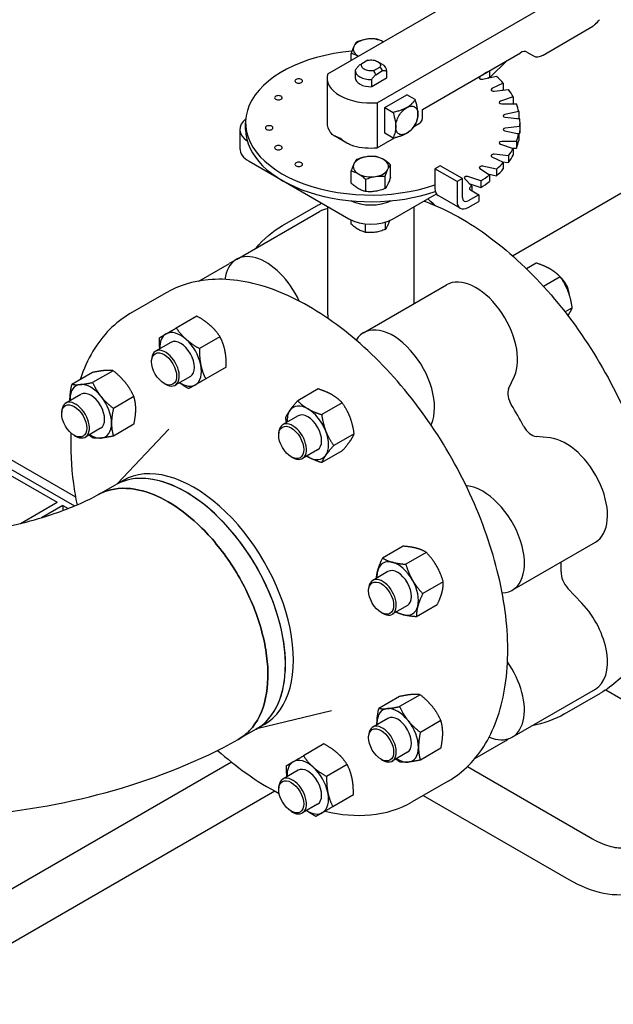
# Model space of a CAD drawing. Header units: inches. Extents: x 17 to 189, y 68 to 193.
# Tile 19 of 43: x 102 to 111, y 115 to 131. Entities that reach past the tile are written whole.
import ezdxf

# ---------------------------------------------------------------- set-up
doc = ezdxf.new("R2010")
doc.units = ezdxf.units.IN
doc.header["$LTSCALE"] = 10.666667
doc.header["$MEASUREMENT"] = 0
doc.layers.get('0').update_dxf_attribs({"lineweight": 25})

msp = doc.modelspace()

# ---------------------------------------------------------------- linework, layer by layer
for p, q in [((114.204, 134.379), (106.553, 129.962)), ((107.345, 129.505), (114.996, 133.922)), ((109.993, 130.266), (110.789, 130.726)), ((108.067, 129.399), (109.634, 130.304)), ((109.734, 130.314), (109.843, 130.251)), ((106.932, 130.181), (106.932, 130.292)), ((107.199, 130.184), (107.103, 130.128)), ((107.353, 130.163), (107.423, 130.122)), ((109.157, 129.918), (109.419, 130.18)), ((106.996, 130.02), (106.996, 129.905)), ((107.294, 130.018), (107.39, 130.073)), ((107.322, 129.953), (107.433, 130.017)), ((107.496, 130.02), (107.496, 129.905)), ((107.496, 130.013), (107.496, 129.898)), ((109.097, 129.994), (108.985, 129.917)), ((109.137, 130.017), (109.137, 129.915)), ((106.546, 129.905), (106.546, 129.186)), ((107.496, 129.898), (107.258, 129.761)), ((107.258, 129.761), (107.258, 129.876)), ((109.029, 129.88), (109.251, 129.927)), ((109.111, 129.897), (109.137, 129.915)), ((109.136, 129.906), (109.113, 129.898)), ((109.157, 129.918), (109.136, 129.906)), ((109.136, 129.915), (109.136, 129.906)), ((109.505, 127.063), (114.54, 129.97)), ((109.359, 129.819), (109.178, 129.731)), ((109.211, 129.691), (109.444, 129.714)), ((109.341, 129.704), (109.359, 129.713)), ((109.359, 129.819), (109.359, 129.713)), ((107.466, 129.427), (107.819, 129.631)), ((107.954, 129.554), (107.819, 129.631)), ((109.517, 129.597), (109.313, 129.529)), ((109.517, 129.597), (109.517, 129.491)), ((107.345, 129.505), (107.345, 128.786)), ((107.466, 129.427), (107.6, 129.35)), ((107.466, 129.019), (107.466, 129.427)), ((108.067, 129.244), (108.067, 129.399)), ((109.333, 129.486), (109.569, 129.486)), ((109.607, 129.364), (109.384, 129.317)), ((109.502, 129.486), (109.517, 129.491)), ((109.607, 129.364), (109.607, 129.257)), ((109.391, 129.272), (109.624, 129.249)), ((109.584, 129.253), (109.607, 129.257)), ((105.155, 129.08), (105.155, 128.774)), ((105.246, 129.08), (105.246, 129.186)), ((107.925, 129.121), (107.925, 129.121)), ((107.943, 129.132), (108.031, 129.182)), ((109.384, 129.056), (109.607, 129.009)), ((109.624, 129.124), (109.391, 129.101)), ((109.624, 129.124), (109.624, 129.018)), ((109.626, 129.08), (109.626, 129.186)), ((106.661, 128.977), (106.661, 128.977)), ((106.86, 128.862), (106.663, 128.976)), ((107.345, 128.786), (107.624, 128.947)), ((107.6, 128.941), (107.466, 129.019)), ((107.713, 128.999), (107.713, 128.999)), ((109.569, 128.887), (109.333, 128.887)), ((109.569, 128.887), (109.569, 128.781)), ((109.584, 129.014), (109.624, 129.018)), ((109.607, 129.009), (109.607, 128.903)), ((106.862, 128.86), (106.862, 128.86)), ((109.313, 128.844), (109.517, 128.775)), ((109.502, 128.781), (109.569, 128.781)), ((109.517, 128.775), (109.517, 128.669)), ((105.302, 128.57), (106.893, 127.651)), ((109.178, 128.642), (109.359, 128.554)), ((109.444, 128.658), (109.211, 128.682)), ((109.444, 128.658), (109.444, 128.552)), ((106.932, 128.22), (106.932, 128.416)), ((107.56, 128.317), (107.56, 128.513)), ((108.353, 128.499), (108.268, 128.45)), ((108.268, 128.45), (108.268, 128.139)), ((108.622, 128.245), (108.268, 128.45)), ((108.707, 128.294), (108.353, 128.499)), ((108.985, 128.456), (109.137, 128.352)), ((109.251, 128.446), (109.029, 128.493)), ((109.251, 128.446), (109.251, 128.34)), ((109.341, 128.563), (109.444, 128.552)), ((109.359, 128.554), (109.359, 128.448)), ((107.162, 128.283), (107.162, 128.088)), ((107.476, 128.136), (107.476, 128.332)), ((108.707, 128.294), (108.622, 128.245)), ((108.707, 127.992), (108.707, 128.294)), ((108.739, 128.293), (108.857, 128.175)), ((108.998, 128.256), (108.794, 128.325)), ((108.998, 128.256), (108.998, 128.15)), ((109.111, 128.37), (109.251, 128.34)), ((109.137, 128.352), (109.137, 128.246)), ((108.622, 128.245), (108.622, 127.935)), ((108.824, 128.209), (108.998, 128.15)), ((108.835, 128.114), (108.968, 128.037)), ((108.857, 128.175), (108.857, 128.101)), ((107.6, 127.651), (108.292, 128.051)), ((108.673, 127.821), (108.32, 128.025)), ((108.968, 128.037), (108.798, 127.939)), ((108.968, 128.037), (108.968, 127.931)), ((105.836, 127.543), (106.411, 127.874)), ((106.559, 126.119), (106.559, 127.844)), ((107.934, 126.297), (107.934, 127.844)), ((108.798, 127.833), (108.968, 127.931)), ((105.1, 127.005), (106.426, 127.77)), ((106.932, 127.567), (106.932, 127.631)), ((107.162, 127.434), (107.162, 127.571)), ((107.476, 127.599), (107.476, 127.483)), ((104.502, 126.659), (104.991, 126.941)), ((109.885, 126.945), (109.729, 126.855)), ((110.268, 126.724), (110.003, 126.571)), ((107.129, 125.833), (108.455, 126.598)), ((103.98, 126.471), (103.405, 126.139)), ((110.459, 126.231), (110.345, 126.165)), ((97.421, 126.163), (102.531, 123.213)), ((104.468, 126.098), (104.14, 125.909)), ((97.377, 126.036), (102.516, 123.069)), ((104.837, 125.77), (104.51, 125.581)), ((104.053, 125.679), (103.81, 125.538)), ((103.746, 125.37), (103.746, 125.395)), ((104.937, 125.286), (104.609, 125.097)), ((102.8, 125.198), (102.473, 125.009)), ((103.132, 125.228), (102.804, 125.039)), ((104.366, 125.137), (104.123, 124.997)), ((109.444, 124.936), (109.536, 125.14)), ((103.945, 125.025), (103.967, 125.013)), ((102.618, 124.85), (102.375, 124.71)), ((103.463, 124.815), (103.136, 124.626)), ((106.405, 124.936), (106.077, 124.747)), ((106.788, 124.715), (106.46, 124.526)), ((102.311, 124.541), (102.311, 124.567)), ((106.083, 124.507), (105.84, 124.367)), ((103.463, 124.373), (103.136, 124.184)), ((108.205, 124.361), (108.211, 124.374)), ((102.51, 124.197), (102.532, 124.184)), ((102.931, 124.309), (102.688, 124.169)), ((103.196, 123.421), (104.022, 124.295)), ((105.775, 124.198), (105.775, 124.224)), ((106.979, 124.222), (106.652, 124.032)), ((110.105, 124.154), (109.883, 124.177)), ((105.974, 123.854), (105.996, 123.841)), ((106.395, 123.966), (106.152, 123.825)), ((106.788, 123.949), (106.46, 123.76)), ((101.487, 123.561), (102.238, 123.127)), ((102.9, 123.251), (103.168, 123.404)), ((103.293, 123.476), (103.167, 123.404)), ((108.78, 123.389), (108.765, 123.39)), ((101.655, 122.791), (102.238, 123.127)), ((102.327, 123.076), (101.988, 122.88)), ((102.327, 123.076), (102.327, 122.994)), ((102.327, 123.076), (102.413, 123.026)), ((109.502, 121.723), (110.828, 122.489)), ((107.761, 122.426), (107.433, 122.237)), ((108.13, 122.327), (107.803, 122.138)), ((107.518, 122.021), (107.275, 121.881)), ((108.401, 121.858), (108.074, 121.669)), ((107.21, 121.712), (107.21, 121.738)), ((110.613, 121.518), (110.39, 121.753)), ((107.409, 121.368), (107.431, 121.355)), ((107.831, 121.48), (107.587, 121.34)), ((108.302, 121.488), (107.975, 121.299)), ((109.502, 119.38), (110.828, 120.145)), ((110.336, 119.748), (110.911, 120.08)), ((110.995, 120.132), (111.665, 119.745)), ((107.7, 120.026), (107.372, 119.837)), ((108.031, 120.055), (107.704, 119.866)), ((105.446, 119.523), (106.617, 119.801)), ((107.518, 119.678), (107.275, 119.538)), ((108.363, 119.643), (108.035, 119.454)), ((105.414, 119.505), (105.135, 119.345)), ((105.543, 119.579), (105.416, 119.506)), ((107.21, 119.369), (107.21, 119.395)), ((108.904, 119.035), (109.393, 119.317)), ((106.497, 119.269), (106.17, 119.08)), ((108.363, 119.201), (108.035, 119.012)), ((105.02, 118.981), (99.446, 115.763)), ((107.409, 119.025), (107.431, 119.012)), ((107.831, 119.137), (107.587, 118.996)), ((106.083, 118.849), (105.84, 118.709)), ((106.867, 118.941), (106.539, 118.752)), ((108.785, 118.907), (110.782, 117.755)), ((108.48, 118.677), (107.905, 118.345)), ((105.713, 118.515), (99.821, 115.113)), ((105.775, 118.54), (105.775, 118.566)), ((106.966, 118.457), (106.639, 118.268)), ((108.082, 118.447), (110.407, 117.105)), ((105.974, 118.196), (105.996, 118.183)), ((106.395, 118.308), (106.152, 118.168))]:
    msp.add_line(p, q)
for centre, major_axis, ratio, start_param, end_param in [((110.754, 131.032), (0.2, 0.346), 0.57735, 4.173785, 4.45059), ((107.246, 130.361), (-0.282, 0), 0.57735, 5.497787, 6.021386), ((107.246, 130.361), (0.282, 0), 0.57735, 1.832596, 2.356194), ((107.246, 130.361), (0.282, 0), 0.57735, 0.788778, 1.832596), ((107.246, 129.186), (-2, 0), 0.57735, 4.863945, 8.390195), ((107.246, 130.361), (-0.282, 0), 0.57735, 6.021386, 7.065203), ((109.634, 130.141), (0.1, 0.173), 0.57735, 0, 0.785398), ((109.993, 130.511), (-0.15, -0.26), 0.57735, 0, 0.785398), ((107.246, 130.02), (-0.25, 0), 0.57735, 6.235513, 7.901654), ((107.246, 130.02), (0.25, 0), 0.57735, 6.235513, 7.068583), ((106.094, 129.852), (-0.06, 0), 0.57735, 5.497787, 8.63938), ((106.094, 129.852), (0.06, 0), 0.57735, 5.497787, 8.63938), ((107.246, 129.905), (-0.7, 0), 0.57735, 6.141288, 7.995879), ((107.246, 129.905), (-0.25, 0), 0.57735, 0, 1.618469), ((107.246, 129.905), (0.25, 0), 0.57735, 6.235513, 6.283185), ((109.016, 129.902), (-0.04, 0), 0.57735, 5.585054, 8.203047), ((107.246, 129.186), (2.38, 0), 0.57735, 0.478287, 0.56891), ((109.204, 129.713), (-0.04, 0), 0.57735, 5.410521, 8.028515), ((107.246, 129.186), (2.38, 0), 0.57735, 0.303754, 0.394377), ((105.769, 129.584), (-0.06, 0), 0.57735, 5.497787, 8.63938), ((105.769, 129.584), (0.06, 0), 0.57735, 5.497787, 8.63938), ((109.333, 129.509), (-0.04, 0), 0.57735, 5.235988, 7.853982), ((107.246, 129.186), (2.38, 0), 0.57735, 0.129221, 0.219844), ((105.655, 129.08), (-0.5, 0), 0.57735, 5.660303, 6.981336), ((107.246, 129.08), (0.5, 0), 0.57735, 0.723141, 0.723202), ((107.246, 129.08), (0.5, 0), 0.57735, 0.574329, 0.574359), ((107.246, 129.186), (-0.5, 0), 0.57735, 3.571272, 3.57131), ((108.031, 129.223), (0.025, 0.0433), 0.57735, 3.926991, 5.497787), ((109.398, 129.295), (-0.04, 0), 0.57735, 5.061455, 7.679449), ((107.246, 129.186), (2.38, 0), 0.57735, 6.237874, 6.328497), ((107.246, 129.08), (-2, 0), 0.57735, 0, 2.110545), ((105.623, 129.104), (-0.06, 0), 0.57735, 5.497787, 8.63938), ((105.623, 129.104), (0.06, 0), 0.57735, 5.497787, 8.63938), ((107.246, 129.186), (-0.7, 0), 0.57735, 0, 0.405147), ((109.398, 129.078), (-0.04, 0), 0.57735, 4.886922, 7.504916), ((107.246, 129.08), (2.38, 0), 0.57735, 6.237874, 6.283185), ((109.333, 128.864), (-0.04, 0), 0.57735, 4.712389, 7.330383), ((107.246, 129.186), (2.38, 0), 0.57735, 6.063341, 6.153964), ((107.246, 129.08), (2.38, 0), 0.57735, 6.063341, 6.153964), ((105.655, 128.774), (-0.5, 0), 0.57735, 0, 0.785398), ((105.769, 128.789), (-0.06, 0), 0.57735, 5.497787, 8.63938), ((105.769, 128.789), (0.06, 0), 0.57735, 5.497787, 8.63938), ((107.246, 129.186), (-0.7, 0), 0.57735, 1.165649, 1.712693), ((107.246, 129.186), (2.38, 0), 0.57735, 5.888808, 5.979431), ((107.246, 128.485), (-0.281, 0), 0.57735, 5.497787, 6.021386), ((107.246, 128.485), (0.282, 0), 0.57735, 1.832596, 2.356194), ((107.246, 128.485), (0.282, 0), 0.57735, 0.785398, 1.832596), ((107.246, 128.485), (0.282, 0), 0.57735, 6.021386, 7.068583), ((109.204, 128.659), (-0.04, 0), 0.57735, 4.537856, 7.15585), ((107.246, 129.08), (2.38, 0), 0.57735, 5.888808, 5.979431), ((106.094, 128.521), (-0.06, 0), 0.57735, 5.497787, 8.63938), ((106.094, 128.521), (0.06, 0), 0.57735, 5.497787, 8.63938), ((107.246, 128.485), (-0.282, 0), 0.57735, 6.021386, 7.068583), ((107.246, 128.485), (0.282, 0), 0.57735, 4.974188, 6.021386), ((109.016, 128.471), (-0.04, 0), 0.57735, 4.363323, 6.981317), ((107.246, 129.186), (-2.38, 0), 0.57735, 2.572682, 2.663305), ((107.246, 129.08), (2.38, 0), 0.57735, 5.714275, 5.804898), ((107.246, 128.485), (-0.282, 0), 0.57735, 0.785398, 1.832596), ((108.774, 128.305), (-0.04, 0), 0.57735, 4.18879, 6.806784), ((107.246, 129.186), (-2.38, 0), 0.57735, 2.398149, 2.488772), ((108.445, 128.241), (-0.125, -0.217), 0.57735, 5.497787, 6.283185), ((108.877, 128.139), (-0.06, 0), 0.57735, 5.444483, 7.068583), ((107.246, 129.186), (-2.38, 0), 0.57735, 2.302891, 2.31424), ((107.246, 129.08), (2.38, 0), 0.57735, 5.539742, 5.630365), ((107.246, 128.162), (-0.5, 0), 0.57735, 0.872646, 2.268947), ((108.798, 128.045), (-0.065, -0.113), 0.57735, 5.497787, 7.068583), ((106.895, 126.958), (-0.469, 0.812), 0.57735, 6.028741, 6.283185), ((108.187, 127.704), (-0.141, 0.244), 0.57735, 5.070766, 5.443602), ((108.165, 127.692), (0.156, -0.271), 0.57735, 1.931093, 2.157251), ((108.798, 128.037), (-0.125, -0.217), 0.57735, 5.497787, 7.068583), ((107.246, 127.856), (0.5, 0), 0.57735, 3.926991, 5.497787), ((105.569, 126.193), (-0.469, 0.812), 0.57735, 4.56153, 6.918698), ((105.459, 126.13), (-0.469, 0.812), 0.57735, 6.1664, 6.283185), ((108.924, 125.786), (-0.469, 0.812), 0.57735, 3.534292, 6.283185), ((110.217, 126.533), (-0.141, 0.244), 0.57735, 3.986235, 5.264938), ((110.195, 126.52), (0.156, -0.271), 0.57735, 0.976833, 1.95071), ((107.246, 125.161), (0.443, -1.654), 0.317837, 4.01195, 4.053022), ((107.598, 125.021), (-0.469, 0.812), 0.57735, 3.534292, 6.586581), ((104.21, 125.408), (-0.234, 0.406), 0.57735, 0, 0.841069), ((104.21, 125.408), (-0.234, 0.406), 0.57735, 5.235988, 6.283185), ((103.967, 125.268), (0.156, -0.271), 0.57735, 5.497787, 10.210176), ((104.21, 125.408), (-0.156, 0.271), 0.57735, 3.141593, 6.283185), ((104.21, 125.408), (-0.234, 0.406), 0.57735, 4.18879, 5.235988), ((104.21, 125.408), (0.234, -0.406), 0.57735, 0, 1.047198), ((102.775, 124.58), (-0.234, 0.406), 0.57735, 6.021386, 7.068583), ((102.775, 124.58), (-0.234, 0.406), 0.57735, 4.974188, 6.021386), ((104.21, 125.408), (0.234, -0.406), 0.57735, 5.442117, 6.283185), ((102.775, 124.58), (-0.156, 0.271), 0.57735, 3.141593, 6.283185), ((102.775, 124.58), (-0.234, 0.406), 0.57735, 3.926991, 4.974188), ((109.608, 124.764), (-0.125, 0.217), 0.57735, 0.392699, 1.628307), ((102.532, 124.439), (0.156, -0.271), 0.57735, 5.497787, 10.210176), ((102.775, 124.58), (0.234, -0.406), 0.57735, 3.926991, 3.982661), ((106.239, 124.236), (-0.234, 0.406), 0.57735, 5.497787, 6.544985), ((107.909, 123.543), (-1.68, 2.91), 0.57735, 4.654879, 4.769899), ((106.239, 124.236), (-0.234, 0.406), 0.57735, 0.261799, 0.841069), ((106.239, 124.236), (-0.156, 0.271), 0.57735, 3.141593, 6.283185), ((106.239, 124.236), (-0.234, 0.406), 0.57735, 4.45059, 5.497787), ((102.775, 124.58), (0.234, -0.406), 0.57735, 6.021386, 7.068583), ((105.996, 124.096), (0.156, -0.271), 0.57735, 5.497787, 10.210176), ((109.815, 124.404), (0.125, -0.217), 0.57735, 4.654879, 5.890486), ((102.775, 124.58), (0.234, -0.406), 0.57735, 5.442117, 6.021386), ((106.239, 124.236), (0.234, -0.406), 0.57735, 0.261799, 1.308997), ((110.359, 123.301), (0.469, -0.812), 0.57735, 0, 2.748894), ((106.239, 124.236), (0.234, -0.406), 0.57735, 5.442117, 5.497787), ((106.239, 124.236), (0.234, -0.406), 0.57735, 5.497787, 6.544985), ((104.291, 121.454), (1.125, -1.949), 0.57735, 6.281636, 9.422303), ((104.418, 121.528), (1.125, -1.949), 0.57735, 0, 3.141593), ((104.291, 121.454), (-1.125, 1.949), 0.57735, 5.105088, 6.28071), ((109.033, 122.535), (0.469, -0.812), 0.57735, 5.97979, 9.032079), ((104.291, 121.454), (1.125, -1.949), 0.57735, 6.281636, 8.246681), ((107.674, 121.751), (-0.234, 0.406), 0.57735, 5.759587, 6.806784), ((107.674, 121.751), (-0.234, 0.406), 0.57735, 4.712389, 5.759587), ((107.909, 123.543), (-1.68, 2.91), 0.57735, 3.86948, 3.928386), ((107.674, 121.751), (0.234, -0.406), 0.57735, 3.665191, 3.982661), ((107.674, 121.751), (-0.156, 0.271), 0.57735, 3.141593, 6.283185), ((110.458, 121.903), (-0.125, 0.217), 0.57735, 0.727888, 1.963495), ((107.431, 121.61), (0.156, -0.271), 0.57735, 5.497787, 10.210176), ((107.674, 121.751), (-0.234, 0.406), 0.57735, 3.665191, 4.712389), ((110.359, 120.957), (0.469, -0.812), 0.57735, 0, 1.963495), ((107.674, 121.751), (0.234, -0.406), 0.57735, 5.442117, 5.759587), ((107.674, 121.751), (0.234, -0.406), 0.57735, 5.759587, 6.806784), ((109.033, 120.192), (0.469, -0.812), 0.57735, 5.647673, 8.004841), ((107.674, 119.407), (-0.234, 0.406), 0.57735, 6.021386, 7.068583), ((107.674, 119.407), (-0.234, 0.406), 0.57735, 4.974188, 6.021386), ((107.674, 119.407), (-0.156, 0.271), 0.57735, 3.141593, 6.283185), ((107.674, 119.407), (-0.234, 0.406), 0.57735, 3.926991, 4.974188), ((107.431, 119.267), (0.156, -0.271), 0.57735, 5.497787, 10.210176), ((107.674, 119.407), (0.234, -0.406), 0.57735, 3.926991, 3.982661), ((108.924, 120.129), (0.469, -0.812), 0.57735, 0, 0.116785), ((107.674, 119.407), (0.234, -0.406), 0.57735, 6.021386, 7.068583), ((106.239, 118.579), (-0.234, 0.406), 0.57735, 0, 0.841069), ((106.239, 118.579), (-0.234, 0.406), 0.57735, 5.235988, 6.283185), ((107.674, 119.407), (0.234, -0.406), 0.57735, 5.442117, 6.021386), ((106.239, 118.579), (-0.156, 0.271), 0.57735, 3.141593, 6.283185), ((106.239, 118.579), (-0.234, 0.406), 0.57735, 4.18879, 5.235988), ((105.996, 118.438), (0.156, -0.271), 0.57735, 5.497787, 10.210176), ((106.239, 118.579), (0.234, -0.406), 0.57735, 0, 1.047198), ((106.239, 118.579), (0.234, -0.406), 0.57735, 5.442117, 6.283185)]:
    msp.add_ellipse(centre, major_axis=major_axis, ratio=ratio, start_param=start_param, end_param=end_param)
for centre, major_axis in [((103.945, 125.255), (-0.141, 0.244)), ((102.51, 124.426), (-0.141, 0.244)), ((105.974, 124.083), (0.141, -0.244)), ((107.409, 121.598), (0.141, -0.244)), ((107.409, 119.254), (0.141, -0.244)), ((105.974, 118.426), (0.141, -0.244))]:
    msp.add_ellipse(centre, major_axis=major_axis, ratio=0.57735)
for points in [[(110.823, 130.755), (110.812, 130.743), (110.801, 130.732), (110.789, 130.726)], [(107.103, 130.128), (107.09, 130.121), (107.076, 130.113), (107.06, 130.104)], [(107.322, 129.953), (107.311, 129.977), (107.302, 129.999), (107.294, 130.018)], [(107.39, 130.073), (107.402, 130.057), (107.417, 130.038), (107.433, 130.017)], [(106.411, 127.874), (106.427, 127.884), (106.443, 127.893), (106.46, 127.902)], [(105.412, 127.185), (105.534, 127.33), (105.677, 127.451), (105.836, 127.543)], [(110.336, 119.748), (110.177, 119.657), (110.001, 119.593), (109.814, 119.56)]]:
    msp.add_open_spline(points, degree=3)
for points, knots in [([(107.017, 130.474), (107.01, 130.465), (107.003, 130.455), (106.989, 130.432), (106.982, 130.419), (106.974, 130.404)], [0, 0, 0, 0, 0.002088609, 0.002088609, 0.004177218, 0.004177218, 0.004177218, 0.004177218]), ([(107.173, 130.518), (107.147, 130.514), (107.12, 130.508), (107.068, 130.493), (107.042, 130.484), (107.017, 130.474)], [0, 0, 0, 0, 0.002088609, 0.002088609, 0.004177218, 0.004177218, 0.004177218, 0.004177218]), ([(107.33, 130.522), (107.305, 130.524), (107.279, 130.526), (107.227, 130.525), (107.2, 130.523), (107.173, 130.518)], [0, 0, 0, 0, 0.002088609, 0.002088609, 0.004177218, 0.004177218, 0.004177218, 0.004177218]), ([(107.445, 130.477), (107.425, 130.488), (107.406, 130.497), (107.368, 130.512), (107.349, 130.518), (107.33, 130.522)], [0.000023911, 0.000023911, 0.000023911, 0.000023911, 0.002088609, 0.002088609, 0.004177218, 0.004177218, 0.004177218, 0.004177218]), ([(106.974, 130.404), (106.967, 130.388), (106.96, 130.371), (106.946, 130.333), (106.939, 130.313), (106.932, 130.292)], [0, 0, 0, 0, 0.002088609, 0.002088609, 0.004177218, 0.004177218, 0.004177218, 0.004177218]), ([(106.932, 130.292), (106.951, 130.288), (106.97, 130.282), (107.008, 130.267), (107.027, 130.258), (107.047, 130.247)], [0, 0, 0, 0, 0.002088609, 0.002088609, 0.004153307, 0.004153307, 0.004153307, 0.004153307]), ([(107.199, 130.184), (107.225, 130.189), (107.254, 130.189), (107.308, 130.182), (107.333, 130.174), (107.373, 130.151), (107.387, 130.137), (107.4, 130.105), (107.398, 130.089), (107.39, 130.073)], [0, 0, 0, 0, 0.25, 0.25, 0.5, 0.5, 0.75, 0.75, 1, 1, 1, 1]), ([(107.06, 130.104), (107.049, 130.092), (107.038, 130.08), (107.017, 130.054), (107.007, 130.041), (106.997, 130.027)], [0, 0, 0, 0, 0.001296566, 0.001296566, 0.002593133, 0.002593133, 0.002593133, 0.002593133]), ([(107.294, 130.018), (107.268, 130.013), (107.239, 130.012), (107.185, 130.02), (107.159, 130.028), (107.12, 130.051), (107.106, 130.065), (107.093, 130.097), (107.094, 130.113), (107.103, 130.128)], [0, 0, 0, 0, 0.25, 0.25, 0.5, 0.5, 0.75, 0.75, 1, 1, 1, 1]), ([(107.433, 130.017), (107.444, 130.018), (107.455, 130.018), (107.476, 130.017), (107.486, 130.015), (107.496, 130.013)], [0, 0, 0, 0, 0.001296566, 0.001296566, 0.002593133, 0.002593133, 0.002593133, 0.002593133]), ([(107.258, 129.876), (107.268, 129.89), (107.279, 129.903), (107.3, 129.928), (107.31, 129.941), (107.322, 129.953)], [0, 0, 0, 0, 0.001296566, 0.001296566, 0.002593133, 0.002593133, 0.002593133, 0.002593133]), ([(107.954, 129.554), (107.948, 129.546), (107.943, 129.539), (107.935, 129.529), (107.932, 129.526), (107.928, 129.521), (107.926, 129.518), (107.924, 129.516), (107.923, 129.514), (107.922, 129.514), (107.922, 129.513), (107.916, 129.507), (107.911, 129.501), (107.903, 129.493), (107.9, 129.49), (107.896, 129.486), (107.894, 129.484), (107.892, 129.482), (107.891, 129.481), (107.89, 129.48), (107.879, 129.47), (107.868, 129.461), (107.845, 129.443), (107.832, 129.435), (107.819, 129.427)], [0, 0, 0, 0, 0.125, 0.125, 0.1875, 0.1875, 0.21875, 0.234375, 0.242188, 0.242188, 0.25, 0.25, 0.375, 0.375, 0.4375, 0.4375, 0.46875, 0.484375, 0.484375, 0.5, 0.5, 0.75, 0.75, 1, 1, 1, 1]), ([(107.996, 129.325), (107.996, 129.341), (107.995, 129.356), (107.992, 129.381), (107.991, 129.389), (107.99, 129.402), (107.989, 129.406), (107.988, 129.413), (107.987, 129.416), (107.987, 129.42), (107.986, 129.422), (107.986, 129.423), (107.986, 129.424), (107.982, 129.443), (107.978, 129.464), (107.967, 129.507), (107.961, 129.529), (107.954, 129.554)], [0, 0, 0, 0, 0.25, 0.25, 0.375, 0.375, 0.4375, 0.4375, 0.46875, 0.484375, 0.492187, 0.492187, 0.5, 0.5, 0.75, 0.75, 1, 1, 1, 1]), ([(107.819, 129.427), (107.806, 129.42), (107.792, 129.413), (107.769, 129.402), (107.761, 129.399), (107.749, 129.394), (107.745, 129.393), (107.739, 129.39), (107.736, 129.389), (107.732, 129.388), (107.731, 129.387), (107.73, 129.387), (107.729, 129.387), (107.71, 129.38), (107.69, 129.374), (107.648, 129.362), (107.625, 129.356), (107.6, 129.35)], [0, 0, 0, 0, 0.25, 0.25, 0.375, 0.375, 0.4375, 0.4375, 0.46875, 0.484375, 0.492188, 0.492188, 0.5, 0.5, 0.75, 0.75, 1, 1, 1, 1]), ([(107.642, 129.121), (107.642, 129.148), (107.647, 129.177), (107.665, 129.237), (107.678, 129.267), (107.71, 129.324), (107.73, 129.35), (107.773, 129.395), (107.796, 129.414), (107.819, 129.427)], [0, 0, 0, 0, 0.25, 0.25, 0.5, 0.5, 0.75, 0.75, 1, 1, 1, 1]), ([(107.819, 129.427), (107.842, 129.441), (107.865, 129.449), (107.908, 129.453), (107.928, 129.449), (107.96, 129.43), (107.974, 129.415), (107.991, 129.376), (107.996, 129.352), (107.996, 129.325)], [0, 0, 0, 0, 0.25, 0.25, 0.5, 0.5, 0.75, 0.75, 1, 1, 1, 1]), ([(107.6, 129.35), (107.604, 129.337), (107.607, 129.325), (107.612, 129.307), (107.614, 129.301), (107.616, 129.293), (107.617, 129.289), (107.618, 129.284), (107.619, 129.282), (107.619, 129.28), (107.619, 129.279), (107.622, 129.268), (107.624, 129.258), (107.628, 129.244), (107.629, 129.239), (107.63, 129.232), (107.631, 129.228), (107.631, 129.225), (107.632, 129.222), (107.632, 129.221), (107.636, 129.202), (107.638, 129.185), (107.641, 129.152), (107.642, 129.137), (107.642, 129.121)], [0, 0, 0, 0, 0.125, 0.125, 0.1875, 0.1875, 0.21875, 0.234375, 0.242188, 0.242188, 0.25, 0.25, 0.375, 0.375, 0.4375, 0.4375, 0.46875, 0.484375, 0.484375, 0.5, 0.5, 0.75, 0.75, 1, 1, 1, 1]), ([(107.996, 129.325), (107.996, 129.299), (107.991, 129.269), (107.974, 129.21), (107.96, 129.179), (107.928, 129.123), (107.908, 129.096), (107.865, 129.051), (107.842, 129.032), (107.819, 129.019)], [0, 0, 0, 0, 0.25, 0.25, 0.5, 0.5, 0.75, 0.75, 1, 1, 1, 1]), ([(107.954, 129.146), (107.957, 129.154), (107.961, 129.162), (107.966, 129.174), (107.967, 129.178), (107.969, 129.184), (107.97, 129.187), (107.972, 129.191), (107.972, 129.192), (107.973, 129.193), (107.973, 129.194), (107.975, 129.201), (107.978, 129.209), (107.981, 129.22), (107.982, 129.223), (107.984, 129.229), (107.984, 129.232), (107.985, 129.234), (107.985, 129.236), (107.986, 129.237), (107.989, 129.252), (107.992, 129.266), (107.995, 129.295), (107.996, 129.31), (107.996, 129.325)], [0, 0, 0, 0, 0.125, 0.125, 0.1875, 0.1875, 0.21875, 0.234375, 0.242188, 0.242188, 0.25, 0.25, 0.375, 0.375, 0.4375, 0.4375, 0.46875, 0.484375, 0.484375, 0.5, 0.5, 0.75, 0.75, 1, 1, 1, 1]), ([(107.642, 129.121), (107.642, 129.106), (107.641, 129.091), (107.639, 129.069), (107.638, 129.062), (107.636, 129.052), (107.635, 129.048), (107.634, 129.043), (107.634, 129.04), (107.633, 129.037), (107.633, 129.036), (107.632, 129.035), (107.632, 129.034), (107.629, 129.019), (107.624, 129.004), (107.613, 128.973), (107.607, 128.958), (107.6, 128.941)], [0, 0, 0, 0, 0.25, 0.25, 0.375, 0.375, 0.4375, 0.4375, 0.46875, 0.484375, 0.492187, 0.492187, 0.5, 0.5, 0.75, 0.75, 1, 1, 1, 1]), ([(107.819, 129.019), (107.796, 129.006), (107.773, 128.998), (107.73, 128.993), (107.71, 128.997), (107.678, 129.016), (107.665, 129.031), (107.647, 129.07), (107.642, 129.094), (107.642, 129.121)], [0, 0, 0, 0, 0.25, 0.25, 0.5, 0.5, 0.75, 0.75, 1, 1, 1, 1]), ([(107.819, 129.019), (107.832, 129.027), (107.845, 129.035), (107.862, 129.048), (107.868, 129.052), (107.876, 129.059), (107.879, 129.062), (107.883, 129.065), (107.885, 129.067), (107.887, 129.069), (107.888, 129.07), (107.889, 129.071), (107.889, 129.071), (107.901, 129.082), (107.912, 129.093), (107.933, 129.118), (107.943, 129.131), (107.954, 129.146)], [0, 0, 0, 0, 0.25, 0.25, 0.375, 0.375, 0.4375, 0.4375, 0.46875, 0.484375, 0.492187, 0.492187, 0.5, 0.5, 0.75, 0.75, 1, 1, 1, 1]), ([(106.751, 128.942), (106.73, 128.947), (106.713, 128.953), (106.693, 128.961), (106.687, 128.964), (106.679, 128.967), (106.676, 128.969), (106.673, 128.97), (106.671, 128.971), (106.669, 128.972), (106.668, 128.973), (106.668, 128.973), (106.668, 128.973), (106.667, 128.973), (106.667, 128.973), (106.667, 128.973), (106.652, 128.982), (106.639, 128.99), (106.618, 129.009), (106.61, 129.018), (106.603, 129.027)], [0, 0, 0, 0, 0.25, 0.25, 0.375, 0.375, 0.4375, 0.4375, 0.46875, 0.484375, 0.492188, 0.496094, 0.498047, 0.499023, 0.499023, 0.5, 0.5, 0.75, 0.75, 1, 1, 1, 1]), ([(106.97, 128.815), (106.955, 128.819), (106.936, 128.825), (106.907, 128.837), (106.897, 128.842), (106.881, 128.85), (106.875, 128.853), (106.867, 128.858), (106.863, 128.86), (106.858, 128.863), (106.855, 128.865), (106.854, 128.865), (106.854, 128.866), (106.853, 128.866), (106.853, 128.866), (106.853, 128.866), (106.841, 128.873), (106.826, 128.883), (106.792, 128.907), (106.772, 128.923), (106.751, 128.942)], [0, 0, 0, 0, 0.25, 0.25, 0.375, 0.375, 0.4375, 0.4375, 0.46875, 0.484375, 0.492187, 0.496094, 0.498047, 0.499023, 0.499023, 0.5, 0.5, 0.75, 0.75, 1, 1, 1, 1]), ([(107.6, 128.941), (107.613, 128.945), (107.625, 128.948), (107.643, 128.952), (107.649, 128.954), (107.657, 128.956), (107.661, 128.957), (107.666, 128.959), (107.668, 128.959), (107.67, 128.96), (107.67, 128.96), (107.681, 128.963), (107.691, 128.966), (107.706, 128.971), (107.71, 128.972), (107.717, 128.974), (107.721, 128.976), (107.724, 128.977), (107.726, 128.978), (107.727, 128.978), (107.746, 128.984), (107.762, 128.991), (107.792, 129.004), (107.806, 129.011), (107.819, 129.019)], [0, 0, 0, 0, 0.125, 0.125, 0.1875, 0.1875, 0.21875, 0.234375, 0.242188, 0.242188, 0.25, 0.25, 0.375, 0.375, 0.4375, 0.4375, 0.46875, 0.484375, 0.484375, 0.5, 0.5, 0.75, 0.75, 1, 1, 1, 1]), ([(107.017, 128.597), (107.01, 128.589), (107.003, 128.579), (106.989, 128.556), (106.982, 128.543), (106.974, 128.527)], [0, 0, 0, 0, 0.002088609, 0.002088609, 0.004177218, 0.004177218, 0.004177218, 0.004177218]), ([(107.173, 128.642), (107.147, 128.638), (107.12, 128.632), (107.068, 128.617), (107.042, 128.607), (107.017, 128.597)], [0, 0, 0, 0, 0.002088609, 0.002088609, 0.004177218, 0.004177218, 0.004177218, 0.004177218]), ([(107.33, 128.646), (107.305, 128.648), (107.279, 128.649), (107.227, 128.648), (107.2, 128.646), (107.173, 128.642)], [0, 0, 0, 0, 0.002088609, 0.002088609, 0.004177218, 0.004177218, 0.004177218, 0.004177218]), ([(107.445, 128.6), (107.426, 128.611), (107.406, 128.621), (107.368, 128.635), (107.349, 128.641), (107.33, 128.646)], [0, 0, 0, 0, 0.002088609, 0.002088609, 0.004177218, 0.004177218, 0.004177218, 0.004177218]), ([(107.56, 128.513), (107.542, 128.53), (107.523, 128.546), (107.484, 128.576), (107.465, 128.589), (107.445, 128.6)], [0, 0, 0, 0, 0.002088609, 0.002088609, 0.004177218, 0.004177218, 0.004177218, 0.004177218]), ([(106.974, 128.527), (106.967, 128.512), (106.96, 128.494), (106.946, 128.457), (106.939, 128.437), (106.932, 128.416)], [0, 0, 0, 0, 0.002088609, 0.002088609, 0.004177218, 0.004177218, 0.004177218, 0.004177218]), ([(106.932, 128.416), (106.951, 128.411), (106.97, 128.406), (107.008, 128.391), (107.028, 128.381), (107.047, 128.37)], [0, 0, 0, 0, 0.002088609, 0.002088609, 0.004177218, 0.004177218, 0.004177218, 0.004177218]), ([(107.476, 128.332), (107.483, 128.353), (107.49, 128.373), (107.504, 128.41), (107.511, 128.428), (107.518, 128.443)], [0, 0, 0, 0, 0.002088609, 0.002088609, 0.004177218, 0.004177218, 0.004177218, 0.004177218]), ([(107.518, 128.443), (107.525, 128.458), (107.533, 128.472), (107.547, 128.495), (107.553, 128.505), (107.56, 128.513)], [0, 0, 0, 0, 0.002088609, 0.002088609, 0.004177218, 0.004177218, 0.004177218, 0.004177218]), ([(107.047, 128.37), (107.067, 128.359), (107.086, 128.346), (107.125, 128.316), (107.143, 128.3), (107.162, 128.283)], [0, 0, 0, 0, 0.002088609, 0.002088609, 0.004177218, 0.004177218, 0.004177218, 0.004177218]), ([(107.162, 128.283), (107.188, 128.293), (107.214, 128.303), (107.266, 128.318), (107.292, 128.324), (107.319, 128.328)], [0, 0, 0, 0, 0.002088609, 0.002088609, 0.004177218, 0.004177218, 0.004177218, 0.004177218]), ([(107.319, 128.328), (107.346, 128.332), (107.372, 128.334), (107.425, 128.335), (107.451, 128.334), (107.476, 128.332)], [0, 0, 0, 0, 0.002088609, 0.002088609, 0.004177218, 0.004177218, 0.004177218, 0.004177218]), ([(107.56, 128.317), (107.553, 128.296), (107.547, 128.276), (107.533, 128.239), (107.525, 128.222), (107.518, 128.206)], [0, 0, 0, 0, 0.002088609, 0.002088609, 0.004177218, 0.004177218, 0.004177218, 0.004177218]), ([(107.047, 128.133), (107.028, 128.145), (107.008, 128.158), (106.97, 128.187), (106.951, 128.203), (106.932, 128.22)], [0, 0, 0, 0, 0.002088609, 0.002088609, 0.004177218, 0.004177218, 0.004177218, 0.004177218]), ([(107.162, 128.088), (107.143, 128.092), (107.125, 128.098), (107.086, 128.113), (107.067, 128.122), (107.047, 128.133)], [0, 0, 0, 0, 0.002088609, 0.002088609, 0.004177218, 0.004177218, 0.004177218, 0.004177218]), ([(107.476, 128.136), (107.451, 128.126), (107.425, 128.117), (107.372, 128.101), (107.346, 128.095), (107.319, 128.091)], [0, 0, 0, 0, 0.002088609, 0.002088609, 0.004177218, 0.004177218, 0.004177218, 0.004177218]), ([(107.518, 128.206), (107.511, 128.191), (107.504, 128.177), (107.49, 128.154), (107.483, 128.145), (107.476, 128.136)], [0, 0, 0, 0, 0.002088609, 0.002088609, 0.004177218, 0.004177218, 0.004177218, 0.004177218]), ([(107.319, 128.091), (107.292, 128.087), (107.266, 128.085), (107.214, 128.084), (107.188, 128.085), (107.162, 128.088)], [0, 0, 0, 0, 0.002088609, 0.002088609, 0.004177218, 0.004177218, 0.004177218, 0.004177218]), ([(108.092, 127.935), (108.126, 127.923), (108.16, 127.91), (108.533, 127.763), (108.879, 127.561), (109.551, 127.043), (109.878, 126.727), (110.478, 126.013), (110.752, 125.615), (111.221, 124.777), (111.415, 124.338), (111.704, 123.461), (111.799, 123.024), (111.879, 122.195), (111.864, 121.804), (111.724, 121.107), (111.6, 120.801), (111.284, 120.356), (111.11, 120.195), (110.911, 120.08)], [5.701332, 5.701332, 5.701332, 5.701332, 5.733808, 5.733808, 6.05577, 6.05577, 6.378045, 6.378045, 6.699921, 6.699921, 7.02165, 7.02165, 7.343577, 7.343577, 7.6659, 7.6659, 7.987561, 7.987561, 8.246681, 8.246681, 8.246681, 8.246681]), ([(107.547, 127.625), (107.545, 127.618), (107.542, 127.611), (107.533, 127.586), (107.525, 127.568), (107.518, 127.553)], [0.001341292, 0.001341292, 0.001341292, 0.001341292, 0.002088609, 0.002088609, 0.004177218, 0.004177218, 0.004177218, 0.004177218]), ([(107.047, 127.48), (107.028, 127.491), (107.008, 127.505), (106.97, 127.534), (106.951, 127.55), (106.932, 127.567)], [0, 0, 0, 0, 0.002088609, 0.002088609, 0.004177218, 0.004177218, 0.004177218, 0.004177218]), ([(107.162, 127.434), (107.143, 127.439), (107.125, 127.445), (107.086, 127.46), (107.067, 127.469), (107.047, 127.48)], [0, 0, 0, 0, 0.002088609, 0.002088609, 0.004177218, 0.004177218, 0.004177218, 0.004177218]), ([(107.476, 127.483), (107.451, 127.473), (107.425, 127.464), (107.372, 127.448), (107.346, 127.442), (107.319, 127.438)], [0, 0, 0, 0, 0.002088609, 0.002088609, 0.004177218, 0.004177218, 0.004177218, 0.004177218]), ([(107.518, 127.553), (107.511, 127.538), (107.504, 127.524), (107.49, 127.501), (107.483, 127.491), (107.476, 127.483)], [0, 0, 0, 0, 0.002088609, 0.002088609, 0.004177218, 0.004177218, 0.004177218, 0.004177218]), ([(107.319, 127.438), (107.292, 127.434), (107.266, 127.432), (107.214, 127.431), (107.188, 127.432), (107.162, 127.434)], [0, 0, 0, 0, 0.002088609, 0.002088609, 0.004177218, 0.004177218, 0.004177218, 0.004177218]), ([(108.48, 118.677), (108.72, 118.815), (108.922, 119.019), (109.232, 119.538), (109.338, 119.855), (109.445, 120.57), (109.443, 120.971), (109.331, 121.812), (109.22, 122.253), (108.902, 123.13), (108.694, 123.567), (108.203, 124.391), (107.919, 124.779), (107.304, 125.468), (106.973, 125.768), (106.296, 126.252), (105.949, 126.435), (105.276, 126.662), (104.949, 126.707), (104.405, 126.656), (104.18, 126.586), (103.98, 126.471)], [4.31969, 4.31969, 4.31969, 4.31969, 4.631101, 4.631101, 4.94841, 4.94841, 5.270372, 5.270372, 5.592646, 5.592646, 5.914523, 5.914523, 6.236252, 6.236252, 6.558179, 6.558179, 6.880501, 6.880501, 7.202163, 7.202163, 7.461283, 7.461283, 7.461283, 7.461283]), ([(103.405, 126.139), (103.165, 126.001), (102.963, 125.797), (102.728, 125.403), (102.66, 125.251), (102.606, 125.086)], [1.1780972, 1.1780972, 1.1780972, 1.1780972, 1.4895087, 1.4895087, 1.6557516, 1.6557516, 1.6557516, 1.6557516]), ([(102.459, 124.233), (102.448, 123.977), (102.461, 123.705), (102.513, 123.313), (102.532, 123.199), (102.555, 123.085)], [1.9140208, 1.9140208, 1.9140208, 1.9140208, 2.1287793, 2.1287793, 2.2145871, 2.2145871, 2.2145871, 2.2145871]), ([(96.826, 123.254), (97.041, 123.137), (97.303, 123.023), (97.916, 122.822), (98.271, 122.736), (99.039, 122.616), (99.454, 122.584), (100.289, 122.585), (100.71, 122.618), (101.498, 122.743), (101.867, 122.835), (102.464, 123.039), (102.706, 123.145), (102.906, 123.254)], [0.029413, 0.029413, 0.029413, 0.029413, 0.267927, 0.267927, 0.521286, 0.521286, 0.785857, 0.785857, 1.054457, 1.054457, 1.318876, 1.318876, 1.541383, 1.541383, 1.541383, 1.541383]), ([(102.906, 123.254), (102.947, 123.277), (102.99, 123.295), (103.186, 123.359), (103.359, 123.363), (103.694, 123.289), (103.853, 123.225), (104.012, 123.133), (104.17, 123.041), (104.329, 122.921), (104.665, 122.608), (104.837, 122.403), (105.143, 121.952), (105.275, 121.704), (105.479, 121.191), (105.55, 120.927), (105.613, 120.434), (105.608, 120.205), (105.521, 119.792), (105.433, 119.613), (105.256, 119.426), (105.194, 119.378), (105.126, 119.34)], [-20.532078, -20.532078, -20.532078, -20.532078, -19.965971, -19.965971, -18.06363, -18.06363, -16.488655, -16.488655, -16.488655, -14.91368, -14.91368, -13.012353, -13.012353, -11.078459, -11.078459, -9.074558, -9.074558, -7.116359, -7.116359, -5.01026, -5.01026, -4.072303, -4.072303, -4.072303, -4.072303]), ([(105.126, 119.34), (105.194, 119.378), (105.256, 119.426), (105.433, 119.613), (105.521, 119.792), (105.608, 120.205), (105.613, 120.434), (105.55, 120.927), (105.479, 121.191), (105.275, 121.704), (105.143, 121.952), (104.837, 122.403), (104.665, 122.608), (104.329, 122.921), (104.17, 123.041), (104.012, 123.133), (103.853, 123.225), (103.694, 123.289), (103.359, 123.363), (103.186, 123.359), (102.99, 123.295), (102.947, 123.277), (102.906, 123.254)], [4.072303, 4.072303, 4.072303, 4.072303, 5.01026, 5.01026, 7.116359, 7.116359, 9.074558, 9.074558, 11.078459, 11.078459, 13.012353, 13.012353, 14.91368, 14.91368, 16.488655, 16.488655, 16.488655, 18.06363, 18.06363, 19.965971, 19.965971, 20.532078, 20.532078, 20.532078, 20.532078]), ([(94.605, 119.34), (95.218, 118.998), (95.883, 118.732), (97.277, 118.333), (98.007, 118.2), (99.49, 118.068), (100.242, 118.068), (101.725, 118.2), (102.454, 118.333), (103.849, 118.732), (104.514, 118.998), (105.126, 119.34)], [0.017965, 0.017965, 0.017965, 0.017965, 0.324938, 0.324938, 0.631912, 0.631912, 0.938885, 0.938885, 1.245858, 1.245858, 1.552831, 1.552831, 1.552831, 1.552831]), ([(104.799, 119.167), (104.947, 119.036), (105.098, 118.915), (105.426, 118.68), (105.604, 118.571), (105.782, 118.478)], [3.2715859, 3.2715859, 3.2715859, 3.2715859, 3.4165859, 3.4165859, 3.5837663, 3.5837663, 3.5837663, 3.5837663]), ([(106.515, 118.197), (106.766, 118.136), (107.009, 118.116), (107.48, 118.16), (107.706, 118.23), (107.905, 118.345)], [3.8167723, 3.8167723, 3.8167723, 3.8167723, 4.0605707, 4.0605707, 4.3196899, 4.3196899, 4.3196899, 4.3196899]), ([(110.407, 117.105), (110.584, 117.003), (110.769, 116.928), (111.145, 116.852), (111.338, 116.851), (111.671, 116.939), (111.813, 117.012), (112.049, 117.211), (112.144, 117.334), (112.295, 117.628), (112.344, 117.803), (112.378, 118.072), (112.383, 118.159), (112.383, 118.246)], [0, 0, 0, 0, 0.314159, 0.314159, 0.628319, 0.628319, 0.887942, 0.887942, 1.14167, 1.14167, 1.436345, 1.436345, 1.570796, 1.570796, 1.570796, 1.570796]), ([(110.782, 117.755), (110.888, 117.693), (110.989, 117.653), (111.166, 117.61), (111.24, 117.608), (111.361, 117.628), (111.406, 117.65), (111.491, 117.721), (111.532, 117.774), (111.599, 117.933), (111.623, 118.036), (111.632, 118.188), (111.633, 118.217), (111.633, 118.246)], [6.283185, 6.283185, 6.283185, 6.283185, 6.565533, 6.565533, 6.854672, 6.854672, 7.168831, 7.168831, 7.48299, 7.48299, 7.785594, 7.785594, 7.853982, 7.853982, 7.853982, 7.853982])]:
    msp.add_open_spline(points, degree=3, knots=knots)
for points, weights in [([(108.163, 127.961), (108.157, 127.965), (108.152, 127.97)], [1, 1.00526697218, 1.01028707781]), ([(108.246, 127.876), (108.207, 127.921), (108.163, 127.961)], [1.07351650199, 1.04629417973, 1]), ([(110.106, 126.852), (110.017, 126.903), (109.885, 126.945)], [1, 1.0930923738, 1.10906450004]), ([(110.268, 126.724), (110.195, 126.8), (110.106, 126.852)], [1.10906450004, 1.0930923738, 1]), ([(110.393, 126.495), (110.349, 126.609), (110.268, 126.724)], [1, 1.0930923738, 1.10906450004]), ([(110.459, 126.231), (110.438, 126.38), (110.393, 126.495)], [1.10906450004, 1.0930923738, 1]), ([(110.393, 126.112), (110.438, 126.175), (110.459, 126.231)], [1, 1.0930923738, 1.10906450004]), ([(104.682, 125.951), (104.596, 126.028), (104.468, 126.098)], [1, 1.0930923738, 1.10906450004]), ([(110.389, 126.106), (110.391, 126.109), (110.393, 126.112)], [1.00717067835, 1.00364443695, 1]), ([(103.975, 125.814), (104.038, 125.85), (104.14, 125.909)], [1, 1.0930923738, 1.10906450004]), ([(104.14, 125.909), (104.21, 125.804), (104.296, 125.728)], [1.10906450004, 1.0930923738, 1]), ([(104.837, 125.77), (104.768, 125.875), (104.682, 125.951)], [1.10906450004, 1.0930923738, 1]), ([(103.877, 125.577), (103.868, 125.656), (103.87, 125.753)], [1.05381391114, 1.09845453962, 1.10906450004]), ([(103.87, 125.753), (103.913, 125.778), (103.975, 125.814)], [1.10906450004, 1.0930923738, 1]), ([(104.917, 125.546), (104.894, 125.658), (104.837, 125.77)], [1, 1.0930923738, 1.10906450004]), ([(104.296, 125.728), (104.381, 125.652), (104.51, 125.581)], [1, 1.0930923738, 1.10906450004]), ([(104.51, 125.581), (104.507, 125.435), (104.53, 125.322)], [1.10906450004, 1.0930923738, 1]), ([(104.937, 125.286), (104.94, 125.433), (104.917, 125.546)], [1.10906450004, 1.0930923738, 1]), ([(104.53, 125.322), (104.553, 125.21), (104.609, 125.097)], [1, 1.0930923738, 1.10906450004]), ([(102.996, 125.23), (102.919, 125.223), (102.8, 125.198)], [1, 1.0930923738, 1.10906450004]), ([(103.132, 125.228), (103.073, 125.237), (102.996, 125.23)], [1.10906450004, 1.0930923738, 1]), ([(103.327, 125.039), (103.25, 125.134), (103.132, 125.228)], [1, 1.0930923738, 1.10906450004]), ([(102.443, 124.771), (102.443, 124.873), (102.473, 125.009)], [1, 1.0930923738, 1.10906450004]), ([(102.473, 125.009), (102.532, 125), (102.609, 125.007)], [1.10906450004, 1.0930923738, 1]), ([(102.609, 125.007), (102.686, 125.014), (102.804, 125.039)], [1, 1.0930923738, 1.10906450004]), ([(102.804, 125.039), (102.863, 124.911), (102.94, 124.815)], [1.10906450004, 1.0930923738, 1]), ([(103.463, 124.815), (103.404, 124.943), (103.327, 125.039)], [1.10906450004, 1.0930923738, 1]), ([(104.338, 124.941), (104.253, 124.988), (104.189, 125.035)], [1.10906450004, 1.09845453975, 1.05381391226]), ([(104.444, 125.002), (104.381, 124.966), (104.338, 124.941)], [1, 1.0930923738, 1.10906450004]), ([(104.609, 125.097), (104.507, 125.038), (104.444, 125.002)], [1.10906450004, 1.0930923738, 1]), ([(102.94, 124.815), (103.017, 124.72), (103.136, 124.626)], [1, 1.0930923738, 1.10906450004]), ([(103.493, 124.611), (103.493, 124.714), (103.463, 124.815)], [1, 1.0930923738, 1.10906450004]), ([(106.626, 124.842), (106.537, 124.894), (106.405, 124.936)], [1, 1.0930923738, 1.10906450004]), ([(106.788, 124.715), (106.715, 124.791), (106.626, 124.842)], [1.10906450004, 1.0930923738, 1]), ([(102.444, 124.749), (102.443, 124.76), (102.443, 124.771)], [1.01758161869, 1.00916451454, 1]), ([(105.952, 124.593), (105.997, 124.657), (106.077, 124.747)], [1, 1.0930923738, 1.10906450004]), ([(106.077, 124.747), (106.15, 124.67), (106.239, 124.619)], [1.10906450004, 1.0930923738, 1]), ([(106.913, 124.485), (106.869, 124.6), (106.788, 124.715)], [1, 1.0930923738, 1.10906450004]), ([(103.136, 124.626), (103.106, 124.491), (103.106, 124.388)], [1.10906450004, 1.0930923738, 1]), ([(103.463, 124.373), (103.493, 124.509), (103.493, 124.611)], [1.10906450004, 1.0930923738, 1]), ([(105.886, 124.474), (105.908, 124.53), (105.952, 124.593)], [1.10906450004, 1.0930923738, 1]), ([(106.239, 124.619), (106.328, 124.568), (106.46, 124.526)], [1, 1.0930923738, 1.10906450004]), ([(106.46, 124.526), (106.482, 124.376), (106.526, 124.262)], [1.10906450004, 1.0930923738, 1]), ([(106.979, 124.222), (106.957, 124.371), (106.913, 124.485)], [1.10906450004, 1.0930923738, 1]), ([(103.106, 124.388), (103.106, 124.286), (103.136, 124.184)], [1, 1.0930923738, 1.10906450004]), ([(105.899, 124.4), (105.892, 124.436), (105.886, 124.474)], [1.09545875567, 1.10489250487, 1.10906450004]), ([(102.804, 124.155), (102.774, 124.179), (102.746, 124.202)], [1.10906450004, 1.10489250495, 1.09545875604]), ([(103.136, 124.184), (103.017, 124.159), (102.94, 124.152)], [1.10906450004, 1.0930923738, 1]), ([(106.526, 124.262), (106.571, 124.148), (106.652, 124.032)], [1, 1.0930923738, 1.10906450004]), ([(106.913, 124.102), (106.957, 124.166), (106.979, 124.222)], [1, 1.0930923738, 1.10906450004]), ([(102.94, 124.152), (102.863, 124.146), (102.804, 124.155)], [1, 1.0930923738, 1.10906450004]), ([(106.652, 124.032), (106.571, 123.942), (106.526, 123.879)], [1.10906450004, 1.0930923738, 1]), ([(106.788, 123.949), (106.869, 124.039), (106.913, 124.102)], [1.10906450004, 1.0930923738, 1]), ([(106.239, 123.854), (106.23, 123.859), (106.221, 123.865)], [1, 1.00916451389, 1.01758161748]), ([(106.46, 123.76), (106.328, 123.802), (106.239, 123.854)], [1.10906450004, 1.0930923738, 1]), ([(106.526, 123.879), (106.482, 123.816), (106.46, 123.76)], [1, 1.0930923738, 1.10906450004]), ([(107.975, 122.393), (107.889, 122.416), (107.761, 122.426)], [1, 1.0930923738, 1.10906450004]), ([(108.13, 122.327), (108.061, 122.37), (107.975, 122.393)], [1.10906450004, 1.0930923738, 1]), ([(108.295, 122.109), (108.233, 122.218), (108.13, 122.327)], [1, 1.0930923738, 1.10906450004]), ([(107.354, 122.035), (107.377, 122.12), (107.433, 122.237)], [1, 1.0930923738, 1.10906450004]), ([(107.433, 122.237), (107.503, 122.193), (107.588, 122.17)], [1.10906450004, 1.0930923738, 1]), ([(107.588, 122.17), (107.674, 122.147), (107.803, 122.138)], [1, 1.0930923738, 1.10906450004]), ([(107.803, 122.138), (107.846, 121.995), (107.909, 121.886)], [1.10906450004, 1.0930923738, 1]), ([(107.335, 121.915), (107.338, 121.973), (107.354, 122.035)], [1.09239675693, 1.06499400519, 1]), ([(108.401, 121.858), (108.358, 122.001), (108.295, 122.109)], [1.10906450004, 1.0930923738, 1]), ([(107.909, 121.886), (107.971, 121.777), (108.074, 121.669)], [1, 1.0930923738, 1.10906450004]), ([(108.381, 121.69), (108.404, 121.776), (108.401, 121.858)], [1, 1.0930923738, 1.10906450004]), ([(108.074, 121.669), (108.017, 121.553), (107.994, 121.467)], [1.10906450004, 1.0930923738, 1]), ([(108.302, 121.488), (108.358, 121.604), (108.381, 121.69)], [1.10906450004, 1.0930923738, 1]), ([(107.76, 121.331), (107.699, 121.348), (107.647, 121.374)], [1, 1.06499400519, 1.09239675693]), ([(107.994, 121.467), (107.971, 121.381), (107.975, 121.299)], [1, 1.0930923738, 1.10906450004]), ([(107.975, 121.299), (107.846, 121.309), (107.76, 121.331)], [1.10906450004, 1.0930923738, 1]), ([(107.895, 120.058), (107.818, 120.051), (107.7, 120.026)], [1, 1.0930923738, 1.10906450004]), ([(108.031, 120.055), (107.972, 120.065), (107.895, 120.058)], [1.10906450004, 1.0930923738, 1]), ([(108.227, 119.866), (108.15, 119.962), (108.031, 120.055)], [1, 1.0930923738, 1.10906450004]), ([(107.343, 119.599), (107.343, 119.701), (107.372, 119.837)], [1, 1.0930923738, 1.10906450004]), ([(107.372, 119.837), (107.432, 119.828), (107.509, 119.834)], [1.10906450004, 1.0930923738, 1]), ([(107.509, 119.834), (107.585, 119.841), (107.704, 119.866)], [1, 1.0930923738, 1.10906450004]), ([(107.704, 119.866), (107.763, 119.739), (107.84, 119.643)], [1.10906450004, 1.0930923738, 1]), ([(108.363, 119.643), (108.304, 119.771), (108.227, 119.866)], [1.10906450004, 1.0930923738, 1]), ([(107.84, 119.643), (107.917, 119.547), (108.035, 119.454)], [1, 1.0930923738, 1.10906450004]), ([(108.392, 119.439), (108.392, 119.542), (108.363, 119.643)], [1, 1.0930923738, 1.10906450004]), ([(107.343, 119.577), (107.343, 119.588), (107.343, 119.599)], [1.01758161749, 1.00916451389, 1]), ([(108.035, 119.454), (108.006, 119.318), (108.006, 119.216)], [1.10906450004, 1.0930923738, 1]), ([(108.363, 119.201), (108.392, 119.337), (108.392, 119.439)], [1.10906450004, 1.0930923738, 1]), ([(106.712, 119.122), (106.626, 119.198), (106.497, 119.269)], [1, 1.0930923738, 1.10906450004]), ([(108.006, 119.216), (108.006, 119.113), (108.035, 119.012)], [1, 1.0930923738, 1.10906450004]), ([(105.899, 118.924), (105.942, 118.948), (106.005, 118.985)], [1.10906450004, 1.0930923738, 1]), ([(106.005, 118.985), (106.068, 119.021), (106.17, 119.08)], [1, 1.0930923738, 1.10906450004]), ([(106.17, 119.08), (106.239, 118.975), (106.325, 118.899)], [1.10906450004, 1.0930923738, 1]), ([(106.867, 118.941), (106.797, 119.046), (106.712, 119.122)], [1.10906450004, 1.0930923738, 1]), ([(107.704, 118.982), (107.673, 119.007), (107.646, 119.03)], [1.10906450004, 1.10489250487, 1.09545875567]), ([(107.84, 118.98), (107.763, 118.973), (107.704, 118.982)], [1, 1.0930923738, 1.10906450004]), ([(108.035, 119.012), (107.917, 118.987), (107.84, 118.98)], [1.10906450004, 1.0930923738, 1]), ([(105.906, 118.747), (105.897, 118.827), (105.899, 118.924)], [1.05381391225, 1.09845453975, 1.10906450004]), ([(106.325, 118.899), (106.411, 118.823), (106.539, 118.752)], [1, 1.0930923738, 1.10906450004]), ([(106.946, 118.716), (106.923, 118.829), (106.867, 118.941)], [1, 1.0930923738, 1.10906450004]), ([(106.539, 118.752), (106.536, 118.605), (106.559, 118.493)], [1.10906450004, 1.0930923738, 1]), ([(106.966, 118.457), (106.969, 118.604), (106.946, 118.716)], [1.10906450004, 1.0930923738, 1]), ([(106.559, 118.493), (106.582, 118.381), (106.639, 118.268)], [1, 1.0930923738, 1.10906450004]), ([(106.368, 118.112), (106.283, 118.159), (106.219, 118.206)], [1.10906450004, 1.09845453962, 1.05381391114]), ([(106.639, 118.268), (106.536, 118.209), (106.474, 118.173)], [1.10906450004, 1.0930923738, 1]), ([(106.474, 118.173), (106.411, 118.137), (106.368, 118.112)], [1, 1.0930923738, 1.10906450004])]:
    msp.add_rational_spline(points, weights, degree=2)

doc.saveas('drawing.dxf')
